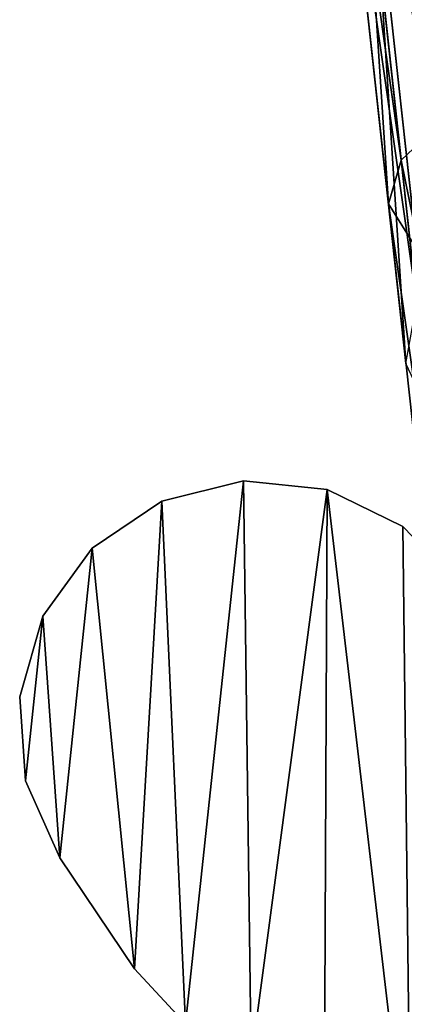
# Model space of a CAD drawing. Header units: millimetres. Extents: x 5 to 69, y -85 to 105.
# Tile 29 of 39: x 15 to 22, y 34 to 53. Entities that reach past the tile are written whole.
import ezdxf

# ---------------------------------------------------------------- set-up
doc = ezdxf.new("R2010")
doc.units = ezdxf.units.MM
doc.header["$LTSCALE"] = 25.4
doc.layers.get('0').update_dxf_attribs({"true_color": 0xff5454})

# ---------------------------------------------------------------- blocks, each defined once
blk = doc.blocks.new('PROFILE-EYE-FLEX-9332.STL')
at = {"color": 18, "true_color": 0x000000}
mesh = blk.add_polyface(dxfattribs=at)
corners = [(21.72, 62.385, 124.27), (24.323, 51.768, 117.917), (22.962, 51.062, 119.186), (23.075, 63.152, 123.028)]
mesh.append_faces([[corners[k] for k in face] for face in [(0, 1, 2), (1, 0, 3)]], dxfattribs={"vtx0": -1, "color": 18})
mesh = blk.add_polyface(dxfattribs=at)
corners = [(20.883, 61.51, 125.843), (22.962, 51.062, 119.186), (22.116, 50.263, 120.796), (21.72, 62.385, 124.27)]
mesh.append_faces([[corners[k] for k in face] for face in [(0, 1, 2), (1, 0, 3)]], dxfattribs={"vtx0": -1, "color": 18})
mesh = blk.add_polyface(dxfattribs=at)
corners = [(20.646, 60.574, 127.671), (22.116, 50.263, 120.796), (21.869, 49.416, 122.665), (20.883, 61.51, 125.843)]
mesh.append_faces([[corners[k] for k in face] for face in [(0, 1, 2), (1, 0, 3)]], dxfattribs={"vtx0": -1, "color": 18})
mesh = blk.add_polyface(dxfattribs=at)
corners = [(24.571, 49.503, 280.321), (21.965, 60.157, 271.239), (23.234, 48.574, 279.175), (23.297, 61.124, 272.358)]
mesh.append_faces([[corners[k] for k in face] for face in [(0, 1, 2), (1, 0, 3)]], dxfattribs={"vtx0": -1, "color": 18})
mesh = blk.add_polyface(dxfattribs=at)
corners = [(21.206, 59.59, 129.77), (21.869, 49.416, 122.665), (22.418, 48.535, 124.812), (20.646, 60.574, 127.671)]
mesh.append_faces([[corners[k] for k in face] for face in [(0, 1, 2), (1, 0, 3)]], dxfattribs={"vtx0": -1, "color": 18})
mesh = blk.add_polyface(dxfattribs=at)
corners = [(23.234, 48.574, 279.175), (21.156, 59.027, 269.821), (22.42, 47.493, 277.722), (21.965, 60.157, 271.239)]
mesh.append_faces([[corners[k] for k in face] for face in [(0, 1, 2), (1, 0, 3)]], dxfattribs={"vtx0": -1, "color": 18})
mesh = blk.add_polyface(dxfattribs=at)
corners = [(22.579, 58.844, 131.569), (22.418, 48.535, 124.812), (23.781, 47.877, 126.653), (21.206, 59.59, 129.77)]
mesh.append_faces([[corners[k] for k in face] for face in [(0, 1, 2), (1, 0, 3)]], dxfattribs={"vtx0": -1, "color": 18})
mesh = blk.add_polyface(dxfattribs=at)
corners = [(22.42, 47.493, 277.722), (20.951, 57.795, 268.173), (22.209, 46.318, 276.034), (21.156, 59.027, 269.821)]
mesh.append_faces([[corners[k] for k in face] for face in [(0, 1, 2), (1, 0, 3)]], dxfattribs={"vtx0": -1, "color": 18})
mesh = blk.add_polyface(dxfattribs=at)
corners = [(22.209, 46.318, 276.034), (21.548, 56.472, 266.281), (22.799, 45.06, 274.096), (20.951, 57.795, 268.173)]
mesh.append_faces([[corners[k] for k in face] for face in [(0, 1, 2), (1, 0, 3)]], dxfattribs={"vtx0": -1, "color": 18})
mesh = blk.add_polyface(dxfattribs=at)
corners = [(22.799, 45.06, 274.096), (22.953, 55.435, 264.66), (24.198, 44.079, 272.435), (21.548, 56.472, 266.281)]
mesh.append_faces([[corners[k] for k in face] for face in [(0, 1, 2), (1, 0, 3)]], dxfattribs={"vtx0": -1, "color": 18})
mesh = blk.add_polyface(dxfattribs=at)
corners = [(22.116, 50.263, 120.796), (24.14, 40.314, 114.032), (23.308, 39.391, 115.581), (22.962, 51.062, 119.186)]
mesh.append_faces([[corners[k] for k in face] for face in [(0, 1, 2), (1, 0, 3)]], dxfattribs={"vtx0": -1, "color": 18})
mesh = blk.add_polyface(dxfattribs=at)
corners = [(21.869, 49.416, 122.665), (23.308, 39.391, 115.581), (23.077, 38.401, 117.381), (22.116, 50.263, 120.796)]
mesh.append_faces([[corners[k] for k in face] for face in [(0, 1, 2), (1, 0, 3)]], dxfattribs={"vtx0": -1, "color": 18})
mesh = blk.add_polyface(dxfattribs=at)
corners = [(22.418, 48.535, 124.812), (23.077, 38.401, 117.381), (23.644, 37.354, 119.447), (21.869, 49.416, 122.665)]
mesh.append_faces([[corners[k] for k in face] for face in [(0, 1, 2), (1, 0, 3)]], dxfattribs={"vtx0": -1, "color": 18})
mesh = blk.add_polyface(dxfattribs=at)
corners = [(14.829, 38.227, 415.206), (15.165, 41.421, 415.206), (14.715, 39.854, 415.206), (15.492, 36.737, 415.206), (16.123, 42.741, 415.206), (16.945, 34.584, 415.206), (17.475, 43.652, 415.206), (17.934, 33.519, 415.206), (19.057, 44.047, 415.206), (19.203, 32.808, 415.206), (20.679, 43.876, 415.206), (20.627, 32.519, 415.206), (22.303, 30.034, 415.206), (22.145, 43.162, 415.206), (23.278, 41.989, 415.206), (22.439, 28.835, 415.206), (24.119, 30.151, 415.206), (24.73, 39.835, 415.206), (25.265, 35.647, 415.206), (26.54, 31.442, 415.206), (26.941, 33.162, 415.206), (28.798, 32.157, 415.206), (25.347, 38.519, 415.206), (25.531, 37.076, 415.206)]
mesh.append_faces([[corners[k] for k in face] for face in [(0, 1, 2), (20, 19, 21), (22, 18, 23)]], dxfattribs={"vtx0": -1, "color": 18})
mesh.append_faces([[corners[k] for k in face] for face in [(1, 3, 4), (4, 5, 6), (6, 7, 8), (8, 9, 10), (10, 12, 13), (13, 12, 14), (14, 16, 17), (18, 19, 20)]], dxfattribs={"vtx0": -1, "vtx1": -1, "color": 18})
mesh.append_faces([[corners[k] for k in face] for face in [(17, 16, 18)]], dxfattribs={"vtx0": -1, "vtx1": -1, "vtx2": -1, "color": 18})
mesh.append_faces([[corners[k] for k in face] for face in [(1, 0, 3), (4, 3, 5), (6, 5, 7), (8, 7, 9), (10, 9, 11), (10, 11, 12), (14, 12, 15), (14, 15, 16), (18, 16, 19), (18, 22, 17)]], dxfattribs={"vtx0": -1, "vtx2": -1, "color": 18})
mesh = blk.add_polyface(dxfattribs=at)
corners = [(25.347, 38.519, 410.635), (25.265, 35.647, 410.635), (24.73, 39.835, 410.635), (25.531, 37.076, 410.635), (15.165, 41.421, 410.635), (14.829, 38.227, 410.635), (14.715, 39.854, 410.635), (15.492, 36.737, 410.635), (16.123, 42.741, 410.635), (16.945, 34.584, 410.635), (17.475, 43.652, 410.635), (17.934, 33.519, 410.635), (19.057, 44.047, 410.635), (19.203, 32.808, 410.635), (20.679, 43.876, 410.635), (20.627, 32.519, 410.635), (22.303, 30.034, 410.635), (22.145, 43.162, 410.635), (23.278, 41.989, 410.635), (22.439, 28.835, 410.635), (24.119, 30.151, 410.635), (26.54, 31.442, 410.635), (26.941, 33.162, 410.635), (28.798, 32.157, 410.635)]
mesh.append_faces([[corners[k] for k in face] for face in [(1, 0, 3), (4, 5, 6), (21, 22, 23)]], dxfattribs={"vtx0": -1, "color": 18})
mesh.append_faces([[corners[k] for k in face] for face in [(0, 1, 2), (5, 4, 7), (7, 8, 9), (9, 10, 11), (11, 12, 13), (13, 14, 15), (15, 14, 16), (16, 18, 19), (19, 18, 20), (20, 1, 21)]], dxfattribs={"vtx0": -1, "vtx1": -1, "color": 18})
mesh.append_faces([[corners[k] for k in face] for face in [(20, 2, 1)]], dxfattribs={"vtx0": -1, "vtx1": -1, "vtx2": -1, "color": 18})
mesh.append_faces([[corners[k] for k in face] for face in [(7, 4, 8), (9, 8, 10), (11, 10, 12), (13, 12, 14), (16, 14, 17), (16, 17, 18), (20, 18, 2), (21, 1, 22)]], dxfattribs={"vtx0": -1, "vtx2": -1, "color": 18})
mesh = blk.add_polyface(dxfattribs=at)
corners = [(17.475, 43.652, 415.206), (19.057, 44.047, 410.635), (17.475, 43.652, 410.635), (19.057, 44.047, 415.206)]
mesh.append_faces([[corners[k] for k in face] for face in [(0, 1, 2), (1, 0, 3)]], dxfattribs={"vtx0": -1, "color": 18})
mesh = blk.add_polyface(dxfattribs=at)
corners = [(19.057, 44.047, 415.206), (20.679, 43.876, 410.635), (19.057, 44.047, 410.635), (20.679, 43.876, 415.206)]
mesh.append_faces([[corners[k] for k in face] for face in [(0, 1, 2), (1, 0, 3)]], dxfattribs={"vtx0": -1, "color": 18})
mesh = blk.add_polyface(dxfattribs=at)
corners = [(20.679, 43.876, 415.206), (22.145, 43.162, 410.635), (20.679, 43.876, 410.635), (22.145, 43.162, 415.206)]
mesh.append_faces([[corners[k] for k in face] for face in [(0, 1, 2), (1, 0, 3)]], dxfattribs={"vtx0": -1, "color": 18})
mesh = blk.add_polyface(dxfattribs=at)
corners = [(16.123, 42.741, 415.206), (17.475, 43.652, 410.635), (16.123, 42.741, 410.635), (17.475, 43.652, 415.206)]
mesh.append_faces([[corners[k] for k in face] for face in [(0, 1, 2), (1, 0, 3)]], dxfattribs={"vtx0": -1, "color": 18})
mesh = blk.add_polyface(dxfattribs=at)
corners = [(22.145, 43.162, 410.635), (23.278, 41.989, 415.206), (23.278, 41.989, 410.635), (22.145, 43.162, 415.206)]
mesh.append_faces([[corners[k] for k in face] for face in [(0, 1, 2), (1, 0, 3)]], dxfattribs={"vtx0": -1, "color": 18})
mesh = blk.add_polyface(dxfattribs=at)
corners = [(16.123, 42.741, 415.206), (15.165, 41.421, 410.635), (15.165, 41.421, 415.206), (16.123, 42.741, 410.635)]
mesh.append_faces([[corners[k] for k in face] for face in [(0, 1, 2), (1, 0, 3)]], dxfattribs={"vtx0": -1, "color": 18})
mesh = blk.add_polyface(dxfattribs=at)
corners = [(15.165, 41.421, 415.206), (14.715, 39.854, 410.635), (14.715, 39.854, 415.206), (15.165, 41.421, 410.635)]
mesh.append_faces([[corners[k] for k in face] for face in [(0, 1, 2), (1, 0, 3)]], dxfattribs={"vtx0": -1, "color": 18})
mesh = blk.add_polyface(dxfattribs=at)
corners = [(14.715, 39.854, 415.206), (14.829, 38.227, 410.635), (14.829, 38.227, 415.206), (14.715, 39.854, 410.635)]
mesh.append_faces([[corners[k] for k in face] for face in [(0, 1, 2), (1, 0, 3)]], dxfattribs={"vtx0": -1, "color": 18})
mesh = blk.add_polyface(dxfattribs=at)
corners = [(14.829, 38.227, 415.206), (15.492, 36.737, 410.635), (15.492, 36.737, 415.206), (14.829, 38.227, 410.635)]
mesh.append_faces([[corners[k] for k in face] for face in [(0, 1, 2), (1, 0, 3)]], dxfattribs={"vtx0": -1, "color": 18})
mesh = blk.add_polyface(dxfattribs=at)
corners = [(15.492, 36.737, 415.206), (16.945, 34.584, 410.635), (16.945, 34.584, 415.206), (15.492, 36.737, 410.635)]
mesh.append_faces([[corners[k] for k in face] for face in [(0, 1, 2), (1, 0, 3)]], dxfattribs={"vtx0": -1, "color": 18})
mesh = blk.add_polyface(dxfattribs=at)
corners = [(16.945, 34.584, 415.206), (17.934, 33.519, 410.635), (17.934, 33.519, 415.206), (16.945, 34.584, 410.635)]
mesh.append_faces([[corners[k] for k in face] for face in [(0, 1, 2), (1, 0, 3)]], dxfattribs={"vtx0": -1, "color": 18})

msp = doc.modelspace()

# ---------------------------------------------------------------- block references
at = {"color": 0}
msp.add_blockref('PROFILE-EYE-FLEX-9332.STL', (0, 0), dxfattribs=at)

doc.saveas('drawing.dxf')
